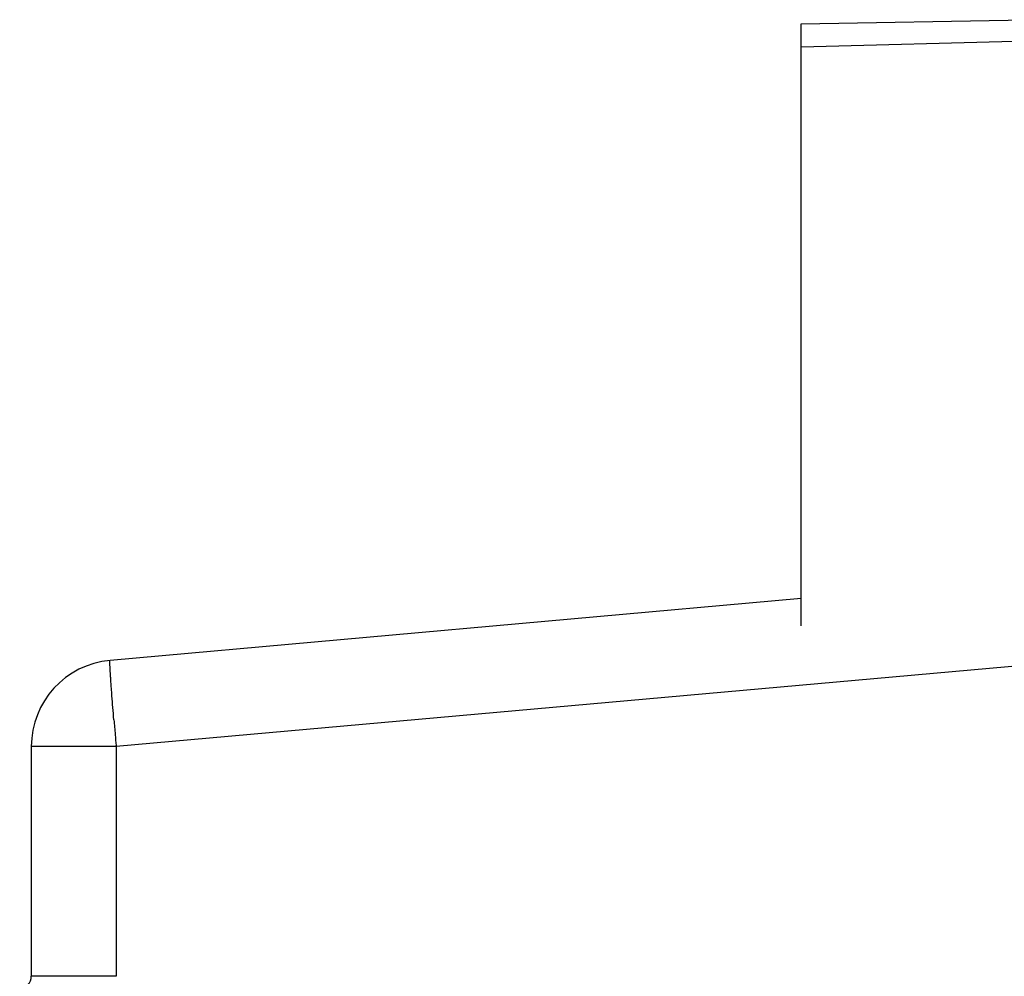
# Paper-space layout '170608_CRESCAD_1' of a CAD drawing. Header units: inches. Extents: x 0 to 17, y 0 to 11.
# Tile 138 of 139: x 14.6 to 15.4, y 7.8 to 8.6. Entities that reach past the tile are written whole.
import ezdxf

# ---------------------------------------------------------------- set-up
doc = ezdxf.new("R2010")
doc.units = ezdxf.units.IN
doc.header["$LTSCALE"] = 0.935
doc.header["$MEASUREMENT"] = 0
doc.layers.get('0').update_dxf_attribs({"linetype": 'CONTINUOUS'})

psp = doc.layouts.new('170608_CRESCAD_1')

# ---------------------------------------------------------------- linework, layer by layer
at = {"color": 7, "linetype": 'CONTINUOUS'}
for p, q in [((15.26211, 8.62363), (15.45836, 8.62706)), ((15.26211, 8.11469), (15.26211, 8.62363)), ((15.26211, 8.60405), (15.45836, 8.60948)), ((15.26211, 8.13771), (14.67816, 8.08544)), ((15.45836, 8.0821), (14.68339, 8.01273)), ((14.61166, 8.01273), (14.61166, 7.81848)), ((14.68339, 8.01273), (14.61166, 8.01273)), ((14.68339, 8.01273), (14.68332, 8.01349)), ((14.68339, 8.01273), (14.68339, 7.81848)), ((14.68339, 7.81848), (14.61166, 7.81848))]:
    psp.add_line(p, q, dxfattribs=at)
for centre, radius, start, end in [((14.68466, 8.01273), 0.073, 95.115, 180), ((18.60324, 8.36408), 3.93557, 184.793, 184.97606), ((18.82644, 8.38347), 4.1596, 184.97542, 185.10294), ((14.60166, 7.81848), 0.01, 271, 360)]:
    psp.add_arc(centre, radius, start, end, dxfattribs=at)
psp.add_open_spline([(14.68144, 8.03524), (14.68114, 8.03875), (14.68059, 8.04549), (14.67994, 8.05373), (14.67948, 8.05985), (14.67917, 8.06403), (14.6789, 8.06789), (14.67866, 8.07141), (14.67846, 8.07458), (14.67829, 8.07736), (14.67819, 8.07943), (14.67812, 8.08089), (14.67808, 8.08183), (14.67806, 8.08266), (14.67804, 8.08338), (14.67803, 8.08399), (14.67804, 8.0845), (14.67805, 8.08489), (14.67807, 8.08517), (14.6781, 8.08534), (14.67812, 8.08542), (14.67815, 8.08544), (14.67816, 8.08544)], degree=3, knots=[0, 0, 0, 0, 0.209745, 0.40316, 0.492281, 0.575634, 0.652716, 0.723022, 0.786079, 0.841541, 0.889094, 0.909808, 0.928428, 0.944919, 0.959264, 0.97145, 0.981467, 0.989306, 0.994965, 0.99846, 0.999434, 1, 1, 1, 1], dxfattribs=at)

doc.saveas('drawing.dxf')
